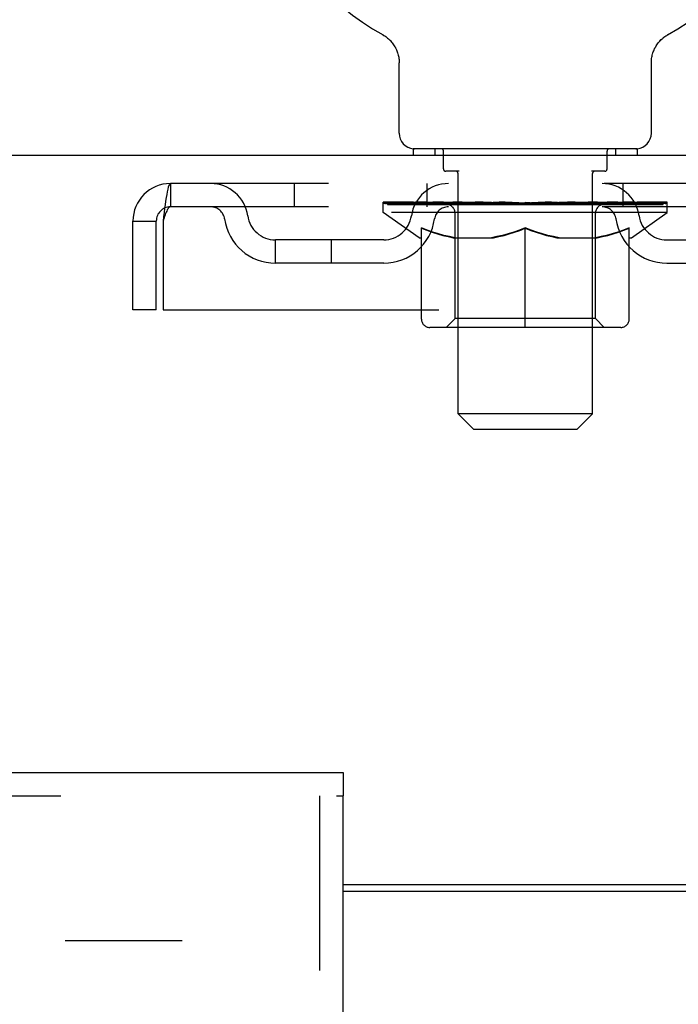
# Model space of a CAD drawing. Header units: inches. Extents: x 0 to 224, y 0 to 145.
# Tile 64 of 83: x 138.22 to 141.16, y 84.09 to 88.48. Entities that reach past the tile are written whole.
import ezdxf

# ---------------------------------------------------------------- set-up
doc = ezdxf.new("R2010")
doc.units = ezdxf.units.IN
doc.header["$LTSCALE"] = 12.302632
doc.header["$MEASUREMENT"] = 0
doc.linetypes.add('HIDDEN', pattern=[0.2, 0.1, -0.1])
doc.layers.get('0').update_dxf_attribs({"linetype": 'CONTINUOUS'})
doc.layers.add('DEFAULT_2', color=8, linetype='HIDDEN')
doc.layers.add('MAIN_DOOR_ASSEMBLY', color=7, linetype='CONTINUOUS')

msp = doc.modelspace()

# ---------------------------------------------------------------- linework, layer by layer
at = {"color": 7, "linetype": 'Continuous'}
for p, q in [((139.8389, 88.4132), (139.8389, 88.4132)), ((139.8389, 88.4132), (139.8432, 88.4107)), ((139.8416, 88.4117), (139.84, 88.4126)), ((139.8432, 88.4107), (139.8475, 88.4079)), ((139.8475, 88.4079), (139.8517, 88.405)), ((139.8516, 88.4051), (139.8558, 88.402)), ((141.0925, 88.402), (141.0967, 88.4051)), ((141.0966, 88.405), (141.1008, 88.4079)), ((141.1008, 88.4079), (141.105, 88.4107)), ((141.1008, 88.4079), (141.1021, 88.4088)), ((141.105, 88.4107), (141.1094, 88.4132)), ((141.1082, 88.4126), (141.1067, 88.4117)), ((139.8556, 88.4021), (139.8597, 88.3988)), ((139.8596, 88.3989), (139.8636, 88.3955)), ((139.8634, 88.3956), (139.8673, 88.3921)), ((139.8672, 88.3922), (139.8709, 88.3885)), ((139.8708, 88.3886), (139.8744, 88.3848)), ((139.8742, 88.3849), (139.8777, 88.381)), ((139.8776, 88.3811), (139.8809, 88.3771)), ((139.8808, 88.3772), (139.884, 88.373)), ((139.8839, 88.3731), (139.8869, 88.3689)), ((139.8868, 88.369), (139.8897, 88.3646)), ((139.8896, 88.3647), (139.8923, 88.3603)), ((139.8922, 88.3604), (139.8948, 88.3558)), ((141.0535, 88.3558), (141.0561, 88.3604)), ((141.056, 88.3603), (141.0587, 88.3647)), ((141.0586, 88.3646), (141.0615, 88.369)), ((141.0614, 88.3689), (141.0644, 88.3731)), ((141.0643, 88.373), (141.0675, 88.3772)), ((141.0674, 88.3771), (141.0707, 88.3811)), ((141.0706, 88.381), (141.074, 88.3849)), ((141.0739, 88.3848), (141.0775, 88.3886)), ((141.0774, 88.3885), (141.0811, 88.3922)), ((141.081, 88.3921), (141.0849, 88.3956)), ((141.0847, 88.3955), (141.0887, 88.3989)), ((141.0886, 88.3988), (141.0927, 88.4021)), ((139.8947, 88.3559), (139.8971, 88.3513)), ((139.897, 88.3514), (139.8992, 88.3467)), ((139.8992, 88.3468), (139.9012, 88.342)), ((139.9012, 88.3421), (139.903, 88.3373)), ((139.903, 88.3374), (139.9047, 88.3325)), ((139.9046, 88.3326), (139.9061, 88.3276)), ((139.9061, 88.3277), (139.9074, 88.3227)), ((139.9074, 88.3228), (139.9086, 88.3178)), ((139.9086, 88.3178), (139.9095, 88.3128)), ((141.0388, 88.3128), (141.0397, 88.3178)), ((141.0397, 88.3178), (141.0409, 88.3228)), ((141.0408, 88.3227), (141.0422, 88.3277)), ((141.0422, 88.3276), (141.0437, 88.3326)), ((141.0436, 88.3325), (141.0453, 88.3374)), ((141.0453, 88.3373), (141.0471, 88.3421)), ((141.0471, 88.342), (141.0491, 88.3468)), ((141.0491, 88.3467), (141.0513, 88.3514)), ((141.0512, 88.3513), (141.0536, 88.3559)), ((139.9095, 88.3129), (139.9103, 88.3078)), ((139.9103, 88.3078), (139.9109, 88.3028)), ((139.9116, 88.2926), (139.9116, 88.2882)), ((139.9116, 87.9741), (139.9116, 88.2882)), ((141.0366, 87.9741), (141.0366, 88.2882)), ((141.037, 88.2977), (141.0374, 88.3028)), ((141.0374, 88.3028), (141.038, 88.3078)), ((141.038, 88.3078), (141.0388, 88.3129)), ((140.9741, 87.9051), (139.9741, 87.9051)), ((139.9741, 87.9051), (139.9741, 87.8751)), ((140.9741, 87.9051), (140.9741, 87.8751)), ((142.2866, 87.8751), (24.9116, 87.8751)), ((139.6616, 84.6251), (142.2241, 84.6251)), ((142.2885, 84.5938), (139.6616, 84.5938))]:
    msp.add_line(p, q, dxfattribs=at)
for points in [[(139.9109, 88.3028), (139.9113, 88.2977), (139.9116, 88.2926)], [(141.0366, 88.2882), (141.0367, 88.2926), (141.037, 88.2977)], [(141.0366, 88.2882), (141.0367, 88.2926), (141.037, 88.2977)]]:
    msp.add_lwpolyline(points, dxfattribs=at)
for centre, radius, start, end in [((140.4741, 89.5331), 1.2875, 299.5053, 240.4947), ((139.9806, 87.9741), 0.069, 180, 265), ((140.9676, 87.9741), 0.069, 275, 360)]:
    msp.add_arc(centre, radius, start, end, dxfattribs=at)
at = {"layer": 'DEFAULT_2', "color": 8, "linetype": 'HIDDEN'}
for p, q in [((139.8389, 88.4132), (139.8388, 88.4133)), ((139.8462, 88.4088), (139.8475, 88.4079)), ((141.1095, 88.4133), (141.1094, 88.4132)), ((140.0711, 87.9051), (140.0711, 87.8751)), ((140.1091, 87.8151), (140.1091, 87.8951)), ((140.8391, 87.8151), (140.8391, 87.8951)), ((140.8771, 87.9051), (140.8771, 87.8751)), ((140.1791, 87.8051), (140.1191, 87.8051)), ((140.1741, 86.7241), (140.1741, 87.7951)), ((140.8291, 87.8051), (140.7692, 87.8051)), ((140.7741, 86.7241), (140.7741, 87.7951)), ((142.0571, 87.7501), (138.8911, 87.7501)), ((138.8911, 87.7501), (138.8911, 87.6461)), ((139.4429, 87.7501), (139.4429, 87.6461)), ((140.0366, 87.6461), (140.0366, 87.7501)), ((140.9116, 87.6461), (140.9116, 87.7501)), ((139.8409, 87.6204), (139.8409, 87.6671)), ((139.8505, 87.6604), (139.8505, 87.6671)), ((139.8592, 87.6571), (139.8592, 87.6605)), ((139.868, 87.6571), (139.868, 87.6605)), ((139.869, 87.6571), (139.869, 87.6605)), ((139.8791, 87.6604), (139.8791, 87.6671)), ((139.8953, 87.6571), (139.8953, 87.6605)), ((139.8972, 87.6571), (139.8972, 87.6605)), ((139.9257, 87.6604), (139.9257, 87.6671)), ((139.9402, 87.6571), (139.9402, 87.6605)), ((139.9429, 87.6571), (139.9429, 87.6605)), ((140.1472, 87.6602), (139.9459, 87.6602)), ((139.989, 87.6604), (139.989, 87.6671)), ((139.9904, 87.6571), (139.9904, 87.6602)), ((139.9911, 87.6571), (139.9911, 87.6602)), ((139.9941, 87.6571), (139.9941, 87.6602)), ((140.0013, 87.6571), (140.0013, 87.6605)), ((140.0014, 87.6571), (140.0014, 87.6602)), ((140.0048, 87.6571), (140.0048, 87.6605)), ((140.0081, 87.6571), (140.0081, 87.6611)), ((140.0124, 87.6571), (140.0124, 87.6602)), ((140.0267, 87.6571), (140.0267, 87.6602)), ((140.0448, 87.6571), (140.0448, 87.6602)), ((140.0453, 87.6571), (140.0453, 87.6629)), ((140.0656, 87.6571), (140.0656, 87.6602)), ((140.0656, 87.6571), (140.0656, 87.6602)), ((140.0671, 87.6604), (140.0671, 87.6671)), ((140.0768, 87.6571), (140.0768, 87.6605)), ((140.0809, 87.6571), (140.0809, 87.6605)), ((140.0902, 87.6571), (140.0902, 87.6602)), ((140.1015, 87.6571), (140.1015, 87.6643)), ((140.1169, 87.6571), (140.1169, 87.6602)), ((140.12, 87.6571), (140.12, 87.6602)), ((140.1472, 87.6571), (140.1472, 87.6602)), ((140.2142, 87.6602), (140.1522, 87.6602)), ((140.1575, 87.6604), (140.1575, 87.6671)), ((140.1643, 87.6571), (140.1643, 87.6605)), ((140.169, 87.6571), (140.169, 87.6605)), ((140.175, 87.6571), (140.175, 87.6655)), ((140.1791, 87.6571), (140.1791, 87.6602)), ((140.1901, 87.6571), (140.1901, 87.6602)), ((140.2142, 87.6571), (140.2142, 87.6602)), ((140.2891, 87.6602), (140.23, 87.6602)), ((140.2503, 87.6571), (140.2503, 87.6602)), ((140.2576, 87.6604), (140.2576, 87.6671)), ((140.2613, 87.6571), (140.2613, 87.6605)), ((140.2637, 87.6571), (140.2637, 87.6664)), ((140.2663, 87.6571), (140.2663, 87.6605)), ((140.2738, 87.6571), (140.2738, 87.6605)), ((140.2891, 87.6571), (140.2891, 87.6602)), ((140.3696, 87.6602), (140.3151, 87.6602)), ((140.3283, 87.6571), (140.3283, 87.6602)), ((140.3597, 87.6602), (140.4372, 87.6649)), ((140.3647, 87.667), (140.3642, 87.6671)), ((140.3642, 87.6604), (140.3642, 87.6671)), ((140.3647, 87.6605), (140.3647, 87.6669)), ((140.3647, 87.6571), (140.3647, 87.6605)), ((140.3686, 87.6571), (140.3686, 87.6607)), ((140.3696, 87.6571), (140.3696, 87.6602)), ((140.37, 87.6571), (140.37, 87.6605)), ((140.4051, 87.6602), (140.4696, 87.6602)), ((140.4106, 87.6571), (140.4106, 87.6602)), ((140.416, 87.6602), (140.416, 87.6636)), ((140.4372, 87.6602), (140.4372, 87.6649)), ((140.4533, 87.6571), (140.4533, 87.6602)), ((140.4716, 87.6606), (140.4714, 87.6605)), ((140.4714, 87.6571), (140.4714, 87.6605)), ((140.4716, 87.6571), (140.4716, 87.6605)), ((140.4741, 87.6671), (140.5886, 87.6602)), ((140.4741, 87.6604), (140.4741, 87.6671)), ((140.4767, 87.6606), (140.4768, 87.6605)), ((140.4767, 87.6571), (140.4767, 87.6605)), ((140.4768, 87.6571), (140.4768, 87.6605)), ((140.495, 87.6602), (140.5432, 87.6602)), ((140.495, 87.6571), (140.495, 87.6602)), ((140.5376, 87.6571), (140.5376, 87.6602)), ((140.5783, 87.6571), (140.5783, 87.6605)), ((140.5787, 87.6602), (140.6332, 87.6602)), ((140.5787, 87.6571), (140.5787, 87.6602)), ((140.5797, 87.6571), (140.5797, 87.6607)), ((140.5836, 87.667), (140.5841, 87.6671)), ((140.5836, 87.6605), (140.5836, 87.6669)), ((140.5836, 87.6571), (140.5836, 87.6605)), ((140.5841, 87.6604), (140.5841, 87.6671)), ((140.62, 87.6571), (140.62, 87.6602)), ((140.6592, 87.6602), (140.7183, 87.6602)), ((140.6592, 87.6571), (140.6592, 87.6602)), ((140.6745, 87.6571), (140.6745, 87.6605)), ((140.6819, 87.6571), (140.6819, 87.6605)), ((140.6846, 87.6571), (140.6846, 87.6664)), ((140.687, 87.6571), (140.687, 87.6605)), ((140.6907, 87.6604), (140.6907, 87.6671)), ((140.698, 87.6571), (140.698, 87.6602)), ((140.7341, 87.6602), (140.796, 87.6602)), ((140.7341, 87.6571), (140.7341, 87.6602)), ((140.7582, 87.6571), (140.7582, 87.6602)), ((140.7691, 87.6571), (140.7691, 87.6602)), ((140.7733, 87.6571), (140.7733, 87.6655)), ((140.7793, 87.6571), (140.7793, 87.6605)), ((140.784, 87.6571), (140.784, 87.6605)), ((140.7908, 87.6604), (140.7908, 87.6671)), ((140.801, 87.6571), (140.801, 87.6602)), ((140.8011, 87.6602), (141.0024, 87.6602)), ((140.8283, 87.6571), (140.8283, 87.6602)), ((140.8313, 87.6571), (140.8313, 87.6602)), ((140.8468, 87.6571), (140.8468, 87.6643)), ((140.8581, 87.6571), (140.8581, 87.6602)), ((140.8674, 87.6571), (140.8674, 87.6605)), ((140.8715, 87.6571), (140.8715, 87.6605)), ((140.8812, 87.6604), (140.8812, 87.6671)), ((140.8826, 87.6571), (140.8826, 87.6602)), ((140.8827, 87.6571), (140.8827, 87.6602)), ((140.903, 87.6571), (140.903, 87.6629)), ((140.9035, 87.6571), (140.9035, 87.6602)), ((140.9216, 87.6571), (140.9216, 87.6602)), ((140.9358, 87.6571), (140.9358, 87.6602)), ((140.9402, 87.6571), (140.9402, 87.6611)), ((140.9435, 87.6571), (140.9435, 87.6605)), ((140.9469, 87.6571), (140.9469, 87.6602)), ((140.947, 87.6571), (140.947, 87.6605)), ((140.9542, 87.6571), (140.9542, 87.6602)), ((140.9571, 87.6571), (140.9571, 87.6602)), ((140.9579, 87.6571), (140.9579, 87.6602)), ((140.9592, 87.6604), (140.9592, 87.6671)), ((141.0054, 87.6571), (141.0054, 87.6605)), ((141.0081, 87.6571), (141.0081, 87.6605)), ((141.0226, 87.6604), (141.0226, 87.6671)), ((141.0511, 87.6571), (141.0511, 87.6605)), ((141.053, 87.6571), (141.053, 87.6605)), ((141.0692, 87.6604), (141.0692, 87.6671)), ((141.0793, 87.6571), (141.0793, 87.6605)), ((141.0803, 87.6571), (141.0803, 87.6605)), ((141.0891, 87.6571), (141.0891, 87.6605)), ((141.0978, 87.6604), (141.0978, 87.6671)), ((141.1074, 87.6204), (141.1074, 87.6671)), ((142.0571, 87.6461), (138.8911, 87.6461)), ((141.1074, 87.6204), (139.8409, 87.6204)), ((140.0002, 87.5088), (139.8409, 87.6204)), ((139.8592, 87.6571), (141.0891, 87.6571)), ((140.1614, 87.1486), (140.1614, 87.6173)), ((140.7869, 87.1486), (140.7869, 87.6173)), ((140.9481, 87.5088), (141.1074, 87.6204)), ((138.7241, 87.5831), (138.8281, 87.5831)), ((138.7241, 87.1876), (138.7241, 87.5831)), ((138.8281, 87.1876), (138.8281, 87.5831)), ((138.8581, 87.5831), (138.8581, 87.1876)), ((140.0106, 87.1459), (140.0106, 87.5521)), ((140.4741, 87.1088), (140.4741, 87.5526)), ((140.9376, 87.1459), (140.9376, 87.5521)), ((139.8425, 87.4991), (139.3596, 87.4991)), ((139.3596, 87.3951), (139.3596, 87.4991)), ((139.6096, 87.3951), (139.6096, 87.4991)), ((140.0002, 87.5088), (140.0106, 87.5088)), ((140.153, 87.5088), (140.3329, 87.5088)), ((140.6154, 87.5088), (140.7953, 87.5088)), ((140.9376, 87.5088), (140.9481, 87.5088)), ((141.1057, 87.4991), (141.5887, 87.4991)), ((139.8425, 87.3951), (139.3596, 87.3951)), ((141.1057, 87.3951), (141.5887, 87.3951)), ((138.8281, 87.1876), (138.7241, 87.1876)), ((138.8581, 87.1876), (142.0901, 87.1876)), ((140.1614, 87.1486), (140.1216, 87.1088)), ((140.7869, 87.1486), (140.1614, 87.1486)), ((140.7869, 87.1486), (140.8267, 87.1088)), ((140.9006, 87.1088), (140.0477, 87.1088)), ((140.7741, 86.7241), (140.1741, 86.7241)), ((140.2431, 86.6551), (140.1741, 86.7241)), ((140.7051, 86.6551), (140.7741, 86.7241)), ((140.2431, 86.6551), (140.7051, 86.6551)), ((103.9741, 84.3751), (138.9429, 84.3751)), ((138.8491, 23.3751), (138.8491, 84.3751))]:
    msp.add_line(p, q, dxfattribs=at)
for points in [[(138.8911, 87.7501), (138.8888, 87.749), (138.8864, 87.7459), (138.8841, 87.7407), (138.8817, 87.7336), (138.8794, 87.7245), (138.877, 87.7137), (138.8746, 87.7012), (138.8723, 87.6872), (138.8699, 87.6719), (138.8676, 87.6556), (138.8652, 87.6383), (138.8629, 87.6203), (138.8605, 87.6018), (138.8581, 87.5831)], [(138.8911, 87.6461), (138.8888, 87.6457), (138.8864, 87.6445), (138.8841, 87.6426), (138.8817, 87.6399), (138.8794, 87.6364), (138.877, 87.6324), (138.8746, 87.6276), (138.8723, 87.6224), (138.8699, 87.6166), (138.8676, 87.6104), (138.8652, 87.6039), (138.8629, 87.5971), (138.8605, 87.5902), (138.8581, 87.5831)], [(140.1606, 87.5088), (140.1359, 87.5134), (140.1111, 87.519), (140.0864, 87.5257), (140.0615, 87.5335), (140.0362, 87.5423), (140.0106, 87.5521)], [(140.0106, 87.5513), (140.0351, 87.5417), (140.0593, 87.5332), (140.083, 87.5256), (140.1064, 87.5191), (140.1298, 87.5134), (140.153, 87.5088)], [(140.4741, 87.5526), (140.4481, 87.5425), (140.4225, 87.5335), (140.3974, 87.5257), (140.3726, 87.519), (140.3478, 87.5134), (140.3232, 87.5088)], [(140.3329, 87.5088), (140.3561, 87.5135), (140.3794, 87.519), (140.4028, 87.5256), (140.4263, 87.5331), (140.4501, 87.5415), (140.4741, 87.5508)], [(140.6251, 87.5088), (140.6003, 87.5134), (140.5754, 87.5191), (140.5504, 87.5258), (140.5253, 87.5337), (140.4999, 87.5426), (140.4741, 87.5526)], [(140.4741, 87.5508), (140.4984, 87.5414), (140.5224, 87.533), (140.5459, 87.5255), (140.5692, 87.519), (140.5924, 87.5134), (140.6154, 87.5088)], [(140.9376, 87.5521), (140.9118, 87.5422), (140.8864, 87.5333), (140.8615, 87.5256), (140.8368, 87.5189), (140.8122, 87.5133), (140.7877, 87.5088)], [(140.7953, 87.5088), (140.8187, 87.5135), (140.8422, 87.5191), (140.8657, 87.5257), (140.8894, 87.5333), (140.9134, 87.5418), (140.9376, 87.5513)]]:
    msp.add_lwpolyline(points, dxfattribs=at)
for centre, radius, start, end in [((139.9806, 87.9741), 0.069, 265, 270), ((140.0991, 87.8951), 0.01, 0, 90), ((140.8491, 87.8951), 0.01, 90, 180), ((140.9676, 87.9741), 0.069, 270, 275), ((140.1191, 87.8151), 0.01, 180, 270), ((140.1641, 87.7951), 0.01, 0, 90), ((140.7841, 87.7951), 0.01, 90, 180), ((140.8291, 87.8151), 0.01, 270, 360), ((138.8911, 87.5831), 0.167, 90, 180), ((139.0705, 87.5831), 0.167, 8.0716, 90), ((140.1316, 87.5831), 0.167, 90, 171.9284), ((140.8166, 87.5831), 0.167, 8.0716, 90), ((138.8911, 87.5831), 0.063, 90, 180), ((139.0709, 87.5836), 0.0625, 7.9863, 90), ((140.1312, 87.5836), 0.0625, 90, 172.0137), ((140.1216, 87.6173), 0.0398, 0, 90), ((140.8267, 87.6173), 0.0398, 90, 180), ((140.8171, 87.5836), 0.0625, 7.9863, 90), ((139.3596, 87.6241), 0.229, 187.9863, 270), ((139.3596, 87.6241), 0.125, 188.0716, 270), ((139.8425, 87.6241), 0.125, 270, 351.9284), ((139.8425, 87.6241), 0.229, 270, 352.0137), ((141.1057, 87.6241), 0.229, 187.9863, 270), ((141.1057, 87.6241), 0.125, 188.0716, 270), ((140.0477, 87.1459), 0.0371, 180, 270), ((140.9006, 87.1459), 0.0371, 270, 360)]:
    msp.add_arc(centre, radius, start, end, dxfattribs=at)
for centre, major_axis, ratio, start_param, end_param in [((140.4741, 87.6671), (0.6333, 0.0067), 0.05963, 2.96643, 3.140963), ((139.821, 87.6552), (0.1981, 0), 0.060556, 0.430652, 1.470503), ((140.4741, 87.6671), (0.6333, 0), 0.060556, 3.141593, 3.316126), ((139.821, 87.6485), (0.1981, 0.0021), 0.05963, 1.376596, 1.469874), ((140.4741, 87.6671), (0.6333, 0.0132), 0.05688, 2.791345, 2.965878), ((139.7967, 87.6552), (0.1981, 0.0021), 0.05963, 0.25549, 1.295341), ((139.8652, 87.6552), (0.1981, -0.0021), 0.05963, 0.605815, 1.645666), ((140.4741, 87.6671), (0.6333, -0.0067), 0.05963, -2.96643, -2.791898), ((139.8652, 87.6485), (0.1981, 0), 0.060556, 1.551758, 1.645036), ((139.7967, 87.6485), (0.1981, 0.0041), 0.05688, 1.20151, 1.294789), ((139.8664, 87.6508), (0.1643, 0.0017), 0.05963, 1.065228, 1.614276), ((139.8467, 87.6508), (0.1643, 0.0034), 0.05688, 0.890143, 1.43919), ((139.9046, 87.6508), (0.1643, 0), 0.060556, 1.240391, 1.789438), ((140.4741, 87.6671), (0.6333, 0.0192), 0.052395, 2.616403, 2.790936), ((139.793, 87.6552), (0.1981, 0.0041), 0.05688, 0.080405, 1.120256), ((139.9279, 87.6552), (0.1981, -0.0041), 0.05688, 0.7809, 1.820751), ((140.4741, 87.6671), (0.6333, -0.0132), 0.05688, -2.791345, -2.616812), ((139.9279, 87.6485), (0.1981, -0.0021), 0.05963, 1.72692, 1.820198), ((139.793, 87.6485), (0.1981, 0.006), 0.052395, 1.026568, 1.119847), ((139.846, 87.6508), (0.1643, 0.005), 0.052395, 0.715201, 1.264248), ((139.9601, 87.6508), (0.1643, -0.0017), 0.05963, 1.415553, 1.9646), ((140.4741, 87.6671), (0.6333, 0.0247), 0.046319, 2.441654, 2.616187), ((140.0071, 87.6552), (0.1981, -0.006), 0.052395, 0.955842, 1.995693), ((140.4741, 87.6671), (0.6333, -0.0192), 0.052395, -2.616403, -2.44187), ((139.81, 87.6552), (0.1981, 0.006), 0.052395, -0.094537, 0.945314), ((140.0071, 87.6485), (0.1981, -0.0041), 0.05688, 1.902006, 1.995284), ((139.81, 87.6485), (0.1981, 0.0077), 0.046319, 0.851819, 0.945098), ((139.8644, 87.6508), (0.1643, 0.0064), 0.046319, 0.540452, 1.089499), ((140.0312, 87.6508), (0.1643, -0.0034), 0.05688, 1.590638, 2.139686), ((140.4741, 87.6671), (0.6333, 0.0294), 0.038841, 2.267123, 2.441656), ((140.1006, 87.6552), (0.1981, -0.0077), 0.046319, 1.130591, 2.170442), ((139.8471, 87.6552), (0.1981, 0.0077), 0.046319, -0.269286, 0.770565), ((140.4741, 87.6671), (0.6333, -0.0247), 0.046319, -2.441654, -2.267121), ((140.1006, 87.6485), (0.1981, -0.006), 0.052395, 2.076947, 2.170226), ((139.8471, 87.6485), (0.1981, 0.0092), 0.038841, 0.677289, 0.770567), ((139.9013, 87.6508), (0.1643, 0.0076), 0.038841, 0.365921, 0.914969), ((140.1158, 87.6508), (0.1643, -0.005), 0.052395, 1.76558, 2.314627), ((140.4741, 87.6671), (0.6333, 0.0332), 0.030195, 2.09281, 2.267343), ((140.2054, 87.6552), (0.1981, -0.0092), 0.038841, 1.305122, 2.344973), ((139.9033, 87.6552), (0.1981, 0.0092), 0.038841, -0.443817, 0.596034), ((140.4741, 87.6671), (0.6333, -0.0294), 0.038841, -2.267123, -2.092591), ((140.2054, 87.6485), (0.1981, -0.0077), 0.046319, 2.251696, 2.344975), ((139.9033, 87.6485), (0.1981, 0.0104), 0.030195, 0.502975, 0.596254), ((139.9557, 87.6508), (0.1643, 0.0086), 0.030195, 0.191608, 0.740655), ((140.2113, 87.6508), (0.1643, -0.0064), 0.046319, 1.940329, 2.489376), ((139.9769, 87.6552), (0.1981, 0.0104), 0.030195, -0.61813, 0.421721), ((140.4741, 87.6671), (0.6333, 0.0361), 0.020645, 1.918687, 2.09322), ((140.3183, 87.6552), (0.1981, -0.0104), 0.030195, 1.479435, 2.519286), ((140.4741, 87.6671), (0.6333, -0.0332), 0.030195, -2.09281, -1.918277), ((140.3183, 87.6485), (0.1981, -0.0092), 0.038841, 2.426227, 2.519505), ((139.9769, 87.6485), (0.1981, 0.0113), 0.020645, 0.328852, 0.422131), ((140.0258, 87.6508), (0.1643, 0.0094), 0.020645, 0.017485, 0.566532), ((140.3148, 87.6508), (0.1643, -0.0076), 0.038841, 2.11486, 2.663907), ((140.0655, 87.6552), (0.1981, 0.0113), 0.020645, -0.792253, 0.247598), ((140.4741, 87.6671), (0.6333, 0.0378), 0.010478, 1.744704, 1.919237), ((140.436, 87.6552), (0.1981, -0.0113), 0.020645, 1.653558, 2.693409), ((140.4741, 87.6671), (0.6333, -0.0361), 0.020645, -1.918687, -1.744154), ((140.436, 87.6485), (0.1981, -0.0104), 0.030195, 2.60054, 2.693819), ((140.0655, 87.6485), (0.1981, 0.0118), 0.010478, 0.154869, 0.248148), ((140.1095, 87.6508), (0.1643, 0.0098), 0.010478, 6.126688, 6.675735), ((140.4231, 87.6508), (0.1643, -0.0086), 0.030195, 2.289173, 2.83822), ((140.1666, 87.6552), (0.1981, 0.0118), 0.010478, -0.966236, -0.000846), ((140.5549, 87.6552), (0.1981, -0.0118), 0.010478, 1.827541, 2.867392), ((140.4741, 87.6671), (0.6333, -0.0378), 0.010478, -1.744704, -1.570171), ((140.5549, 87.6485), (0.1981, -0.0113), 0.020645, 2.774664, 2.867942), ((140.5329, 87.6508), (0.1643, -0.0094), 0.020645, 2.463296, 3.012344), ((140.3934, 87.6552), (0.1981, 0.0118), 0.010478, 0.274201, 1.314052), ((140.3073, 87.6508), (0.1643, 0.0098), 0.010478, -0.000298, 0.504314), ((140.277, 87.6485), (0.1981, 0.0118), 0.010478, 0.192946, 0.399283), ((140.4741, 87.6671), (0.6333, 0.0378), 0.010478, -1.578586, -1.396888), ((140.6713, 87.6485), (0.1981, -0.0118), 0.010478, 2.948646, 3.041925), ((140.641, 87.6508), (0.1643, -0.0098), 0.010478, 2.637279, 3.142076), ((140.5123, 87.6552), (0.1981, 0.0113), 0.020645, 0.448184, 1.488034), ((140.4154, 87.6508), (0.1643, 0.0094), 0.020645, 0.129249, 0.678296), ((140.3934, 87.6485), (0.1981, 0.0113), 0.020645, 0.273651, 0.366929), ((140.7817, 87.6552), (0.1981, -0.0118), 0.010478, -3.140747, -2.175357), ((140.4741, 87.6671), (0.6333, 0.0361), 0.020645, -1.397439, -1.222906), ((140.4741, 87.6671), (0.6333, -0.0378), 0.010478, 1.222355, 1.396888), ((140.63, 87.6552), (0.1981, 0.0104), 0.030195, 0.622307, 1.662158), ((140.5252, 87.6508), (0.1643, 0.0086), 0.030195, 0.303372, 0.852419), ((140.8388, 87.6508), (0.1643, -0.0098), 0.010478, 2.749043, 3.29809), ((140.8828, 87.6552), (0.1981, -0.0113), 0.020645, 2.893995, 3.933846), ((140.5123, 87.6485), (0.1981, 0.0104), 0.030195, 0.447774, 0.541052), ((140.8828, 87.6485), (0.1981, -0.0118), 0.010478, 2.893445, 2.986723), ((140.7429, 87.6552), (0.1981, 0.0092), 0.038841, 0.79662, 1.836471), ((140.4741, 87.6671), (0.6333, 0.0332), 0.030195, -1.223315, -1.048783), ((140.4741, 87.6671), (0.6333, -0.0361), 0.020645, 1.048373, 1.222906), ((140.6335, 87.6508), (0.1643, 0.0076), 0.038841, 0.477686, 1.026733), ((140.9225, 87.6508), (0.1643, -0.0094), 0.020645, 2.57506, 3.124108), ((140.9714, 87.6552), (0.1981, -0.0104), 0.030195, 2.719872, 3.759723), ((140.8477, 87.6552), (0.1981, 0.0077), 0.046319, 0.971151, 2.011002), ((140.63, 87.6485), (0.1981, 0.0092), 0.038841, 0.622087, 0.715366), ((140.9714, 87.6485), (0.1981, -0.0113), 0.020645, 2.719462, 2.812741), ((140.4741, 87.6671), (0.6333, 0.0294), 0.038841, -1.049002, -0.874469), ((140.4741, 87.6671), (0.6333, -0.0332), 0.030195, 0.87425, 1.048783), ((140.737, 87.6508), (0.1643, 0.0064), 0.046319, 0.652216, 1.201263), ((140.9412, 87.6552), (0.1981, 0.006), 0.052395, 1.1459, 2.185751), ((140.9926, 87.6508), (0.1643, -0.0086), 0.030195, 2.400937, 2.949985), ((141.045, 87.6552), (0.1981, -0.0092), 0.038841, 2.545558, 3.585409), ((140.8325, 87.6508), (0.1643, 0.005), 0.052395, 0.826965, 1.376012), ((140.7429, 87.6485), (0.1981, 0.0077), 0.046319, 0.796618, 0.889896), ((141.045, 87.6485), (0.1981, -0.0104), 0.030195, 2.545339, 2.638617), ((141.0204, 87.6552), (0.1981, 0.0041), 0.05688, 1.320842, 2.360692), ((140.4741, 87.6671), (0.6333, 0.0247), 0.046319, -0.874471, -0.699939), ((140.4741, 87.6671), (0.6333, -0.0294), 0.038841, 0.699936, 0.874469), ((141.1012, 87.6552), (0.1981, -0.0077), 0.046319, 2.371028, 3.410879), ((141.0469, 87.6508), (0.1643, -0.0076), 0.038841, 2.226624, 2.775671), ((141.0831, 87.6552), (0.1981, 0.0021), 0.05963, 1.495927, 2.535778), ((140.917, 87.6508), (0.1643, 0.0034), 0.05688, 1.001907, 1.550954), ((141.1383, 87.6552), (0.1981, -0.006), 0.052395, 2.196279, 3.23613), ((141.0839, 87.6508), (0.1643, -0.0064), 0.046319, 2.052093, 2.601141), ((140.8477, 87.6485), (0.1981, 0.006), 0.052395, 0.971367, 1.064645), ((141.1012, 87.6485), (0.1981, -0.0092), 0.038841, 2.371026, 2.464304), ((141.1272, 87.6552), (0.1981, 0), 0.060556, 1.671089, 2.71094), ((141.1553, 87.6552), (0.1981, -0.0041), 0.05688, 2.021337, 3.061188), ((140.4741, 87.6671), (0.6333, 0.0192), 0.052395, -0.699723, -0.52519), ((140.4741, 87.6671), (0.6333, -0.0247), 0.046319, 0.525406, 0.699939), ((141.1516, 87.6552), (0.1981, -0.0021), 0.05963, 1.846251, 2.886102), ((140.9882, 87.6508), (0.1643, 0.0017), 0.05963, 1.176993, 1.72604), ((141.1023, 87.6508), (0.1643, -0.005), 0.052395, 1.877344, 2.426392), ((141.0437, 87.6508), (0.1643, 0), 0.060556, 1.352155, 1.901202), ((141.1016, 87.6508), (0.1643, -0.0034), 0.05688, 1.702402, 2.25145), ((141.0819, 87.6508), (0.1643, -0.0017), 0.05963, 1.527317, 2.076364), ((140.9412, 87.6485), (0.1981, 0.0041), 0.05688, 1.146309, 1.239587), ((141.1383, 87.6485), (0.1981, -0.0077), 0.046319, 2.196495, 2.289773), ((140.4741, 87.6671), (0.6333, 0.0132), 0.05688, -0.524781, -0.350248), ((140.4741, 87.6671), (0.6333, -0.0192), 0.052395, 0.350657, 0.52519), ((141.0204, 87.6485), (0.1981, 0.0021), 0.05963, 1.321394, 1.414673), ((141.1553, 87.6485), (0.1981, -0.006), 0.052395, 2.021746, 2.115024), ((140.4741, 87.6671), (0.6333, 0.0067), 0.05963, -0.349695, -0.175162), ((140.4741, 87.6671), (0.6333, -0.0132), 0.05688, 0.175715, 0.350248), ((141.0831, 87.6485), (0.1981, 0), 0.060556, 1.496556, 1.589835), ((141.1516, 87.6485), (0.1981, -0.0041), 0.05688, 1.846804, 1.940083), ((141.1272, 87.6485), (0.1981, -0.0021), 0.05963, 1.671719, 1.764997), ((140.4741, 87.6671), (0.6333, 0), 0.060556, -0.174533, 0), ((140.4741, 87.6671), (0.6333, -0.0067), 0.05963, 0.000629, 0.175162)]:
    msp.add_ellipse(centre, major_axis=major_axis, ratio=ratio, start_param=start_param, end_param=end_param, dxfattribs=at)
at = {"layer": 'MAIN_DOOR_ASSEMBLY', "color": 3, "linetype": 'Continuous'}
for p, q in [((102.7241, 85.1251), (139.6616, 85.1251)), ((139.6616, 22.7291), (139.6616, 85.0211))]:
    msp.add_line(p, q, dxfattribs=at)
at = {"layer": 'MAIN_DOOR_ASSEMBLY', "color": 7, "linetype": 'Continuous'}
msp.add_line((139.6616, 85.1251), (139.6616, 85.0211), dxfattribs=at)
at = {"layer": 'MAIN_DOOR_ASSEMBLY', "color": 8, "linetype": 'HIDDEN'}
for p, q in [((102.7241, 85.0211), (139.6616, 85.0211)), ((139.5576, 22.7291), (139.5576, 85.0211))]:
    msp.add_line(p, q, dxfattribs=at)

doc.saveas('drawing.dxf')
